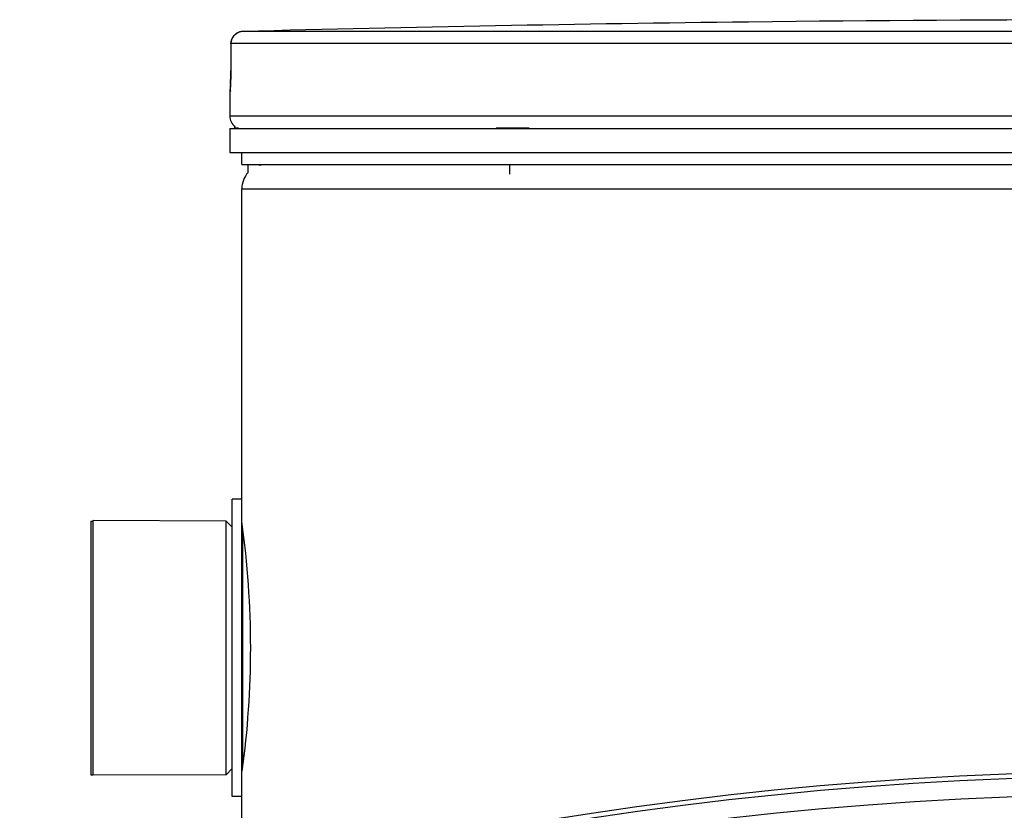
# Model space of a CAD drawing. Header units: millimetres. Extents: x 0 to 420, y 0 to 297.
# Tile 27 of 34: x 311.95 to 322.14, y 257.41 to 265.59. Entities that reach past the tile are written whole.
import ezdxf

# ---------------------------------------------------------------- set-up
doc = ezdxf.new("R2010")
doc.units = ezdxf.units.MM
doc.header["$LTSCALE"] = 23.1
doc.layers.get('0').update_dxf_attribs({"linetype": 'CONTINUOUS'})
for name, color, linetype in [('01_GLOBAL', 7, 'CONTINUOUS'), ('AXES_REF', 7, 'CONTINUOUS'), ('SURFACES', 7, 'CONTINUOUS')]:
    doc.layers.add(name, color=color, linetype=linetype)

msp = doc.modelspace()

# ---------------------------------------------------------------- linework, layer by layer
at = {"color": 7, "linetype": 'Continuous'}
for p, q in [((319.741, 265.57), (319.492, 265.567)), ((319.742, 265.57), (319.741, 265.57)), ((314.136, 265.345), (314.134, 265.064)), ((314.134, 265.04), (314.133, 265.019)), ((314.133, 265.019), (314.133, 264.999)), ((314.134, 265.064), (314.134, 265.04)), ((314.131, 264.921), (314.13, 264.908)), ((314.13, 264.908), (314.13, 264.897)), ((314.132, 264.952), (314.131, 264.936)), ((314.131, 264.936), (314.131, 264.921)), ((314.133, 264.999), (314.133, 264.979)), ((314.123, 264.844), (314.123, 264.591)), ((314.128, 264.867), (314.127, 264.866)), ((314.129, 264.88), (314.128, 264.867)), ((314.13, 264.897), (314.129, 264.887)), ((314.129, 264.887), (314.129, 264.88)), ((314.123, 264.466), (314.123, 264.216)), ((314.123, 264.466), (333.123, 264.466)), ((314.173, 264.466), (314.173, 264.471)), ((314.123, 264.216), (333.123, 264.216)), ((314.248, 264.091), (314.248, 264.216)), ((314.248, 264.091), (332.998, 264.091)), ((314.313, 264.009), (314.313, 264.091)), ((314.433, 264.082), (314.433, 264.091)), ((317.022, 263.991), (317.022, 264.091)), ((314.148, 257.553), (314.148, 260.628)), ((314.248, 260.628), (314.148, 260.628)), ((314.248, 257.553), (314.248, 260.628)), ((312.71, 257.772), (312.71, 260.41)), ((314.085, 260.403), (312.71, 260.41)), ((314.085, 257.778), (314.085, 260.403)), ((314.148, 260.341), (314.085, 260.403)), ((314.085, 257.778), (312.71, 257.772)), ((314.148, 257.841), (314.085, 257.778)), ((314.248, 257.553), (314.148, 257.553))]:
    msp.add_line(p, q, dxfattribs=at)
at = {"color": 9, "linetype": 'Continuous'}
for p, q in [((319.742, 265.57), (319.742, 265.57)), ((323.137, 265.469), (314.257, 265.469)), ((314.136, 265.344), (314.134, 265.063)), ((314.136, 265.344), (314.136, 265.345)), ((323.131, 265.344), (314.136, 265.344)), ((314.134, 265.063), (314.134, 265.064)), ((314.125, 264.844), (314.123, 264.844)), ((333.123, 264.591), (314.123, 264.591)), ((314.173, 264.471), (314.213, 264.471)), ((316.882, 264.471), (317.224, 264.471)), ((314.26, 257.871), (314.26, 260.311))]:
    msp.add_line(p, q, dxfattribs=at)
at = {"color": 7, "linetype": 'Continuous'}
msp.add_lwpolyline([(314.133, 264.979), (314.132, 264.961), (314.132, 264.952)], dxfattribs=at)
msp.add_circle((323.623, 220.016), 37.8, dxfattribs=at)
for centre, radius, start, end in [((323.623, -95.472), 361.062, 90.65548, 91.48637), ((323.623, -95.472), 361.062, 89.3842, 90.6158), ((314.261, 265.344), 0.125, 91.4864, 179.6289), ((314.248, 264.844), 0.125, 163.0533, 180), ((314.248, 264.591), 0.125, 180, 235.7356), ((314.205, 264.471), 0.0325, 148.6217, 180), ((304.811, 259.08), 9.529, 0.0652, 7.9322), ((304.93, 259.094), 9.41, 352.1831, 359.9834)]:
    msp.add_arc(centre, radius, start, end, dxfattribs=at)
at = {"color": 9, "linetype": 'Continuous'}
for centre, radius, start, end in [((314.26, 265.346), 0.123, 111.8962, 113.7511), ((314.261, 265.344), 0.125, 106.3401, 111.8887), ((314.261, 265.343), 0.126, 102.4075, 106.3459), ((314.261, 265.343), 0.126, 98.984, 102.4091), ((314.261, 265.345), 0.124, 91.5127, 99.0001), ((309.858, 265.083), 4.276, 357.8524, 359.726), ((314.25, 264.844), 0.125, 169.2575, 179.9612)]:
    msp.add_arc(centre, radius, start, end, dxfattribs=at)
msp.add_open_spline([(314.136, 265.344), (314.136, 265.39), (314.169, 265.44), (314.21, 265.458)], degree=3, dxfattribs=at)
msp.add_open_spline([(314.131, 264.923), (314.13, 264.904), (314.121, 264.886), (314.132, 264.844), (314.125, 264.844)], degree=3, knots=[0, 0, 0, 0, 0.737028, 1, 1, 1, 1], dxfattribs=at)
at = {"layer": '01_GLOBAL', "color": 7, "linetype": 'Continuous'}
for p, q in [((314.248, 260.628), (314.248, 263.841)), ((314.248, 256.635), (314.248, 257.553))]:
    msp.add_line(p, q, dxfattribs=at)
at = {"layer": '01_GLOBAL', "color": 9, "linetype": 'Continuous'}
msp.add_line((314.248, 263.841), (332.998, 263.841), dxfattribs=at)
at = {"layer": '01_GLOBAL', "color": 7, "linetype": 'Continuous'}
for start, end in [(90, 105.0766), (137.755, 180)]:
    msp.add_arc((314.498, 263.841), 0.25, start, end, dxfattribs=at)
at = {"layer": 'AXES_REF', "color": 7, "linetype": 'Continuous'}
for p, q in [((312.685, 260.403), (312.685, 257.778)), ((312.685, 260.403), (312.71, 260.403)), ((312.685, 257.778), (312.71, 257.778))]:
    msp.add_line(p, q, dxfattribs=at)
at = {"layer": 'SURFACES', "color": 7, "linetype": 'Continuous'}
msp.add_circle((323.623, 220.016), 37.75, dxfattribs=at)
at = {"layer": 'SURFACES', "color": 9, "linetype": 'Continuous'}
msp.add_circle((323.623, 220.016), 37.56, dxfattribs=at)

doc.saveas('drawing.dxf')
